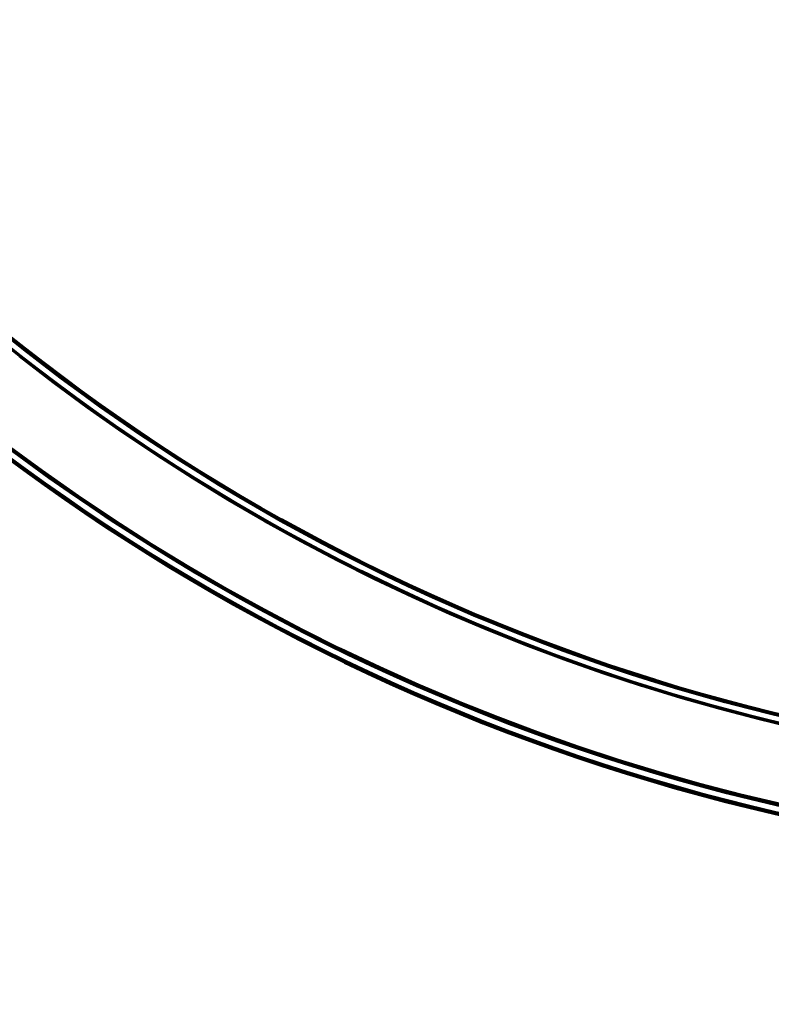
# Model space of a CAD drawing. Header units: millimetres. Extents: x -1503 to 2224, y -3994 to 2541.
# Tile 5 of 26: x -34 to 175, y -3795 to -3522. Entities that reach past the tile are written whole.
import ezdxf

# ---------------------------------------------------------------- set-up
doc = ezdxf.new("R2010")
doc.units = ezdxf.units.MM
doc.header["$LTSCALE"] = 0.75
doc.layers.add('Visible', color=7, linetype='Continuous', lineweight=70)
doc.layers.add('Visible Narrow', color=7, linetype='Continuous', lineweight=35)

msp = doc.modelspace()

# ---------------------------------------------------------------- linework, layer by layer
at = {"layer": 'Visible', "extrusion": (0, -5.898e-13, -1)}
for radius in [574.5, 547.5]:
    msp.add_circle((-305.85, -3182.52, -27.5), radius, dxfattribs=at)
for centre, radius, start, end in [((-305.85, -3182.52, -27.7), 550, 231.2271, 308.7729), ((-305.85, -3182.52, -27.8), 550.1, 231.9, 308.1), ((-305.85, -3182.52, -27.7), 572, 231.7878, 308.2122), ((-305.85, -3182.52, -27.8), 571.9, 231.9, 308.1)]:
    msp.add_arc(centre, radius, start, end, dxfattribs=at)
at = {"layer": 'Visible Narrow', "extrusion": (0, -5.898e-13, -1)}
for radius in [574, 572.3, 549.7, 548]:
    msp.add_circle((-305.85, -3182.52, -28), radius, dxfattribs=at)

doc.saveas('drawing.dxf')
